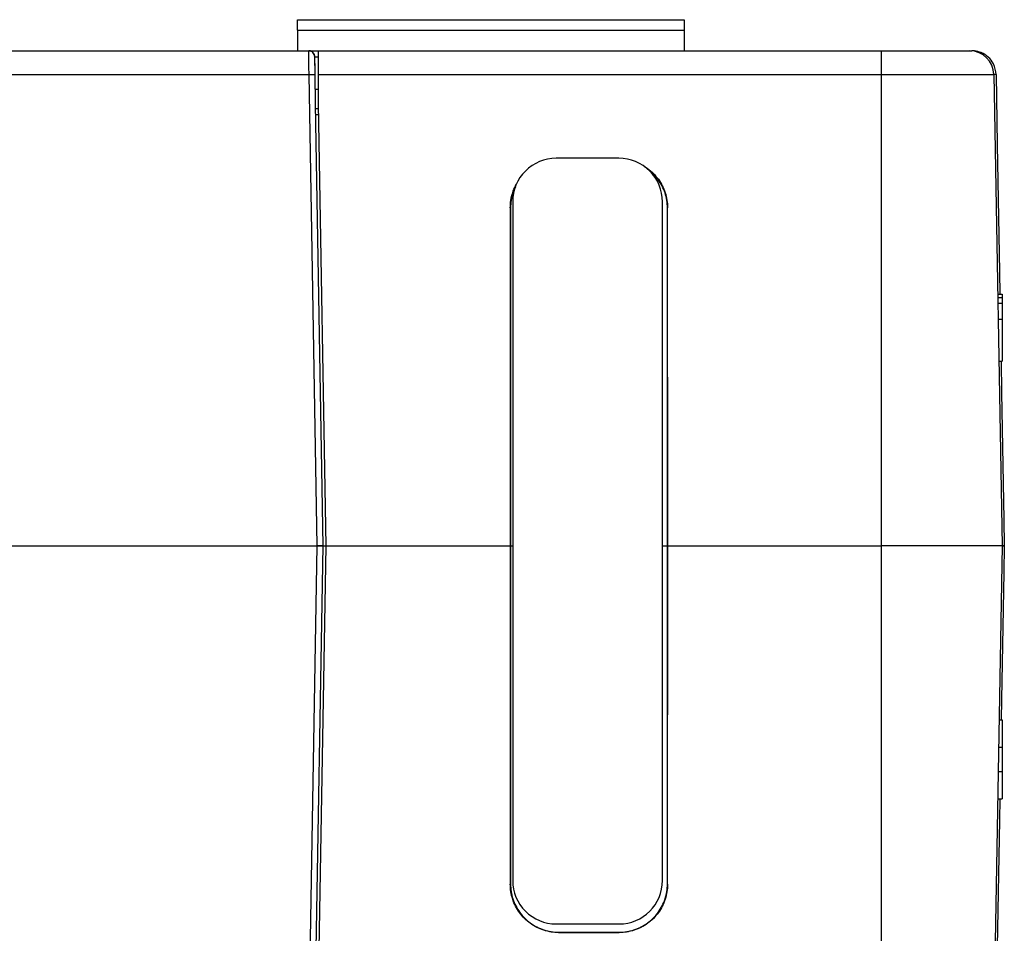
# Model space of a CAD drawing. Header units: inches. Extents: x -115 to 727, y 98 to 694.
# Tile 6 of 37: x 260 to 318, y 308 to 361. Entities that reach past the tile are written whole.
import ezdxf

# ---------------------------------------------------------------- set-up
doc = ezdxf.new("R2010")
doc.units = ezdxf.units.IN
doc.header["$MEASUREMENT"] = 0
doc.layers.add('Capa 1', color=7, linetype='Continuous')

# ---------------------------------------------------------------- blocks, each defined once
blk = doc.blocks.new('block 1354')
at = {"layer": 'Capa 1', "color": 250, "lineweight": 25}
blk.add_lwpolyline([(298.726, 361.184), (298.726, 360.57)], dxfattribs=at)
blk = doc.blocks.new('block 1355')
at = {"layer": 'Capa 1', "color": 250, "lineweight": 25}
blk.add_lwpolyline([(276.049, 360.57), (276.049, 361.185)], dxfattribs=at)
blk = doc.blocks.new('block 1357')
at = {"layer": 'Capa 1', "color": 250, "lineweight": 25}
blk.add_lwpolyline([(276.049, 360.57), (276.049, 359.357)], dxfattribs=at)
blk = doc.blocks.new('block 1358')
at = {"layer": 'Capa 1', "color": 250, "lineweight": 25}
blk.add_lwpolyline([(298.726, 360.57), (298.726, 359.357)], dxfattribs=at)
blk = doc.blocks.new('block 1372')
at = {"layer": 'Capa 1', "color": 250, "lineweight": 25}
blk.add_lwpolyline([(276.049, 360.57), (298.726, 360.57)], dxfattribs=at)
blk = doc.blocks.new('block 1373')
at = {"layer": 'Capa 1', "color": 250, "lineweight": 25}
blk.add_lwpolyline([(276.049, 361.184), (298.726, 361.184)], dxfattribs=at)
blk = doc.blocks.new('block 1374')
at = {"layer": 'Capa 1', "color": 250, "lineweight": 25}
blk.add_lwpolyline([(291.219, 308.121), (294.904, 308.121)], dxfattribs=at)
blk = doc.blocks.new('block 1375')
at = {"layer": 'Capa 1', "color": 250, "lineweight": 25}
blk.add_open_spline([(294.904, 308.121), (296.313, 308.121), (297.455, 309.263), (297.455, 310.672)], degree=3, dxfattribs=at)
blk = doc.blocks.new('block 1376')
at = {"layer": 'Capa 1', "color": 250, "lineweight": 25}
blk.add_lwpolyline([(297.455, 310.672), (297.455, 350.499)], dxfattribs=at)
blk = doc.blocks.new('block 1377')
at = {"layer": 'Capa 1', "color": 250, "lineweight": 25}
blk.add_open_spline([(296.708, 352.303), (296.229, 352.782), (295.58, 353.05), (294.904, 353.05)], degree=3, dxfattribs=at)
blk = doc.blocks.new('block 1378')
at = {"layer": 'Capa 1', "color": 250, "lineweight": 25}
blk.add_open_spline([(297.455, 350.499), (297.455, 351.176), (297.186, 351.825), (296.708, 352.303)], degree=3, dxfattribs=at)
blk = doc.blocks.new('block 1379')
at = {"layer": 'Capa 1', "color": 250, "lineweight": 25}
blk.add_lwpolyline([(294.904, 353.05), (291.219, 353.05)], dxfattribs=at)
blk = doc.blocks.new('block 1380')
at = {"layer": 'Capa 1', "color": 250, "lineweight": 25}
blk.add_open_spline([(289.415, 352.303), (288.936, 351.824), (288.668, 351.175), (288.668, 350.499)], degree=3, dxfattribs=at)
blk = doc.blocks.new('block 1381')
at = {"layer": 'Capa 1', "color": 250, "lineweight": 25}
blk.add_open_spline([(291.219, 353.05), (290.542, 353.05), (289.893, 352.781), (289.415, 352.303)], degree=3, dxfattribs=at)
blk = doc.blocks.new('block 1382')
at = {"layer": 'Capa 1', "color": 250, "lineweight": 25}
blk.add_lwpolyline([(288.668, 350.499), (288.668, 310.672)], dxfattribs=at)
blk = doc.blocks.new('block 1383')
at = {"layer": 'Capa 1', "color": 250, "lineweight": 25}
blk.add_open_spline([(289.415, 308.868), (289.894, 308.391), (290.543, 308.121), (291.219, 308.121)], degree=3, dxfattribs=at)
blk = doc.blocks.new('block 1384')
at = {"layer": 'Capa 1', "color": 250, "lineweight": 25}
blk.add_open_spline([(288.668, 310.672), (288.668, 309.995), (288.937, 309.347), (289.415, 308.868)], degree=3, dxfattribs=at)
blk = doc.blocks.new('block 1388')
at = {"layer": 'Capa 1', "color": 250, "lineweight": 25}
blk.add_open_spline([(316.895, 357.965), (316.881, 358.737), (316.25, 359.357), (315.479, 359.357)], degree=3, dxfattribs=at)
blk = doc.blocks.new('block 1389')
at = {"layer": 'Capa 1', "color": 250, "lineweight": 25}
blk.add_lwpolyline([(317.379, 330.302), (316.895, 302.639)], dxfattribs=at)
blk = doc.blocks.new('block 1391')
at = {"layer": 'Capa 1', "color": 250, "lineweight": 25}
blk.add_lwpolyline([(277.268, 304.365), (277.72, 330.299)], dxfattribs=at)
blk = doc.blocks.new('block 1392')
at = {"layer": 'Capa 1', "color": 250, "lineweight": 25}
blk.add_lwpolyline([(277.721, 330.299), (277.721, 330.299)], dxfattribs=at)
blk = doc.blocks.new('block 1394')
at = {"layer": 'Capa 1', "color": 250, "lineweight": 25}
blk.add_lwpolyline([(316.895, 357.965), (317.379, 330.302)], dxfattribs=at)
blk = doc.blocks.new('block 1395')
at = {"layer": 'Capa 1', "color": 250, "lineweight": 25}
blk.add_lwpolyline([(277.268, 356.239), (277.268, 357.965)], dxfattribs=at)
blk = doc.blocks.new('block 1396')
at = {"layer": 'Capa 1', "color": 250, "lineweight": 25}
blk.add_lwpolyline([(277.721, 330.302), (277.721, 330.302)], dxfattribs=at)
blk = doc.blocks.new('block 1397')
at = {"layer": 'Capa 1', "color": 250, "lineweight": 25}
blk.add_lwpolyline([(277.721, 330.305), (277.268, 356.239)], dxfattribs=at)
blk = doc.blocks.new('block 1398')
at = {"layer": 'Capa 1', "color": 250, "lineweight": 25}
blk.add_lwpolyline([(310.291, 359.357), (315.479, 359.357)], dxfattribs=at)
blk = doc.blocks.new('block 1399')
at = {"layer": 'Capa 1', "color": 250, "lineweight": 25}
blk.add_lwpolyline([(277.268, 359.357), (310.291, 359.357)], dxfattribs=at)
blk = doc.blocks.new('block 1400')
at = {"layer": 'Capa 1', "color": 250, "lineweight": 25}
blk.add_lwpolyline([(277.268, 357.965), (277.268, 359.357)], dxfattribs=at)
blk = doc.blocks.new('block 1402')
at = {"layer": 'Capa 1', "color": 250, "lineweight": 25}
blk.add_lwpolyline([(317.123, 344.877), (317.379, 344.877)], dxfattribs=at)
blk = doc.blocks.new('block 1403')
at = {"layer": 'Capa 1', "color": 250, "lineweight": 25}
blk.add_lwpolyline([(317.121, 345.074), (317.379, 345.074)], dxfattribs=at)
blk = doc.blocks.new('block 1404')
at = {"layer": 'Capa 1', "color": 250, "lineweight": 25}
blk.add_lwpolyline([(317.189, 341.145), (317.377, 341.145)], dxfattribs=at)
blk = doc.blocks.new('block 1405')
at = {"layer": 'Capa 1', "color": 250, "lineweight": 25}
blk.add_lwpolyline([(317.119, 315.463), (317.379, 315.463)], dxfattribs=at)
blk = doc.blocks.new('block 1406')
at = {"layer": 'Capa 1', "color": 250, "lineweight": 25}
blk.add_lwpolyline([(317.199, 320.092), (317.379, 320.092)], dxfattribs=at)
blk = doc.blocks.new('block 1407')
at = {"layer": 'Capa 1', "color": 250, "lineweight": 25}
blk.add_lwpolyline([(317.379, 345.074), (317.379, 344.887)], dxfattribs=at)
blk = doc.blocks.new('block 1408')
at = {"layer": 'Capa 1', "color": 250, "lineweight": 25}
blk.add_lwpolyline([(317.379, 344.886), (317.379, 344.877)], dxfattribs=at)
blk = doc.blocks.new('block 1409')
at = {"layer": 'Capa 1', "color": 250, "lineweight": 25}
blk.add_lwpolyline([(317.379, 344.877), (317.379, 344.546)], dxfattribs=at)
blk = doc.blocks.new('block 1410')
at = {"layer": 'Capa 1', "color": 250, "lineweight": 25}
blk.add_lwpolyline([(317.379, 344.547), (317.379, 343.604)], dxfattribs=at)
blk = doc.blocks.new('block 1411')
at = {"layer": 'Capa 1', "color": 250, "lineweight": 25}
blk.add_lwpolyline([(317.379, 343.604), (317.379, 341.146)], dxfattribs=at)
blk = doc.blocks.new('block 1412')
at = {"layer": 'Capa 1', "color": 250, "lineweight": 25}
blk.add_lwpolyline([(317.379, 320.092), (317.379, 318.493)], dxfattribs=at)
blk = doc.blocks.new('block 1413')
at = {"layer": 'Capa 1', "color": 250, "lineweight": 25}
blk.add_lwpolyline([(317.379, 318.493), (317.379, 317.061)], dxfattribs=at)
blk = doc.blocks.new('block 1414')
at = {"layer": 'Capa 1', "color": 250, "lineweight": 25}
blk.add_lwpolyline([(317.379, 317.061), (317.379, 315.463)], dxfattribs=at)
blk = doc.blocks.new('block 1415')
at = {"layer": 'Capa 1', "color": 250, "lineweight": 25}
blk.add_lwpolyline([(277.268, 357.09), (277.092, 357.09)], dxfattribs=at)
blk = doc.blocks.new('block 1416')
at = {"layer": 'Capa 1', "color": 250, "lineweight": 25}
blk.add_lwpolyline([(297.742, 310.465), (297.748, 330.302)], dxfattribs=at)
blk = doc.blocks.new('block 1417')
at = {"layer": 'Capa 1', "color": 250, "lineweight": 25}
blk.add_lwpolyline([(297.754, 310.453), (297.742, 310.465)], dxfattribs=at)
blk = doc.blocks.new('block 1418')
at = {"layer": 'Capa 1', "color": 250, "lineweight": 25}
blk.add_lwpolyline([(297.754, 350.151), (297.742, 350.14)], dxfattribs=at)
blk = doc.blocks.new('block 1419')
at = {"layer": 'Capa 1', "color": 250, "lineweight": 25}
blk.add_lwpolyline([(288.523, 330.302), (288.529, 310.453)], dxfattribs=at)
blk = doc.blocks.new('block 1420')
at = {"layer": 'Capa 1', "color": 250, "lineweight": 25}
blk.add_lwpolyline([(291.364, 307.619), (294.919, 307.619)], dxfattribs=at)
blk = doc.blocks.new('block 1421')
at = {"layer": 'Capa 1', "color": 250, "lineweight": 25}
blk.add_lwpolyline([(291.364, 307.619), (291.376, 307.632)], dxfattribs=at)
blk = doc.blocks.new('block 1422')
at = {"layer": 'Capa 1', "color": 250, "lineweight": 25}
blk.add_lwpolyline([(294.919, 307.619), (294.906, 307.632)], dxfattribs=at)
blk = doc.blocks.new('block 1423')
at = {"layer": 'Capa 1', "color": 250, "lineweight": 25}
blk.add_lwpolyline([(288.529, 310.453), (288.542, 310.465)], dxfattribs=at)
blk = doc.blocks.new('block 1424')
at = {"layer": 'Capa 1', "color": 250, "lineweight": 25}
blk.add_lwpolyline([(288.529, 350.151), (288.542, 350.14)], dxfattribs=at)
blk = doc.blocks.new('block 1425')
at = {"layer": 'Capa 1', "color": 250, "lineweight": 25}
blk.add_lwpolyline([(288.826, 351.374), (288.802, 351.325), (288.757, 351.224), (288.717, 351.119), (288.68, 351.015), (288.648, 350.908), (288.62, 350.8), (288.596, 350.691), (288.576, 350.582), (288.561, 350.473), (288.55, 350.361), (288.544, 350.25), (288.541, 350.14)], dxfattribs=at)
blk = doc.blocks.new('block 1426')
at = {"layer": 'Capa 1', "color": 250, "lineweight": 25}
blk.add_lwpolyline([(297.754, 310.453), (297.76, 330.302)], dxfattribs=at)
blk = doc.blocks.new('block 1427')
at = {"layer": 'Capa 1', "color": 250, "lineweight": 25}
blk.add_lwpolyline([(310.291, 330.302), (310.291, 302.639)], dxfattribs=at)
blk = doc.blocks.new('block 1429')
at = {"layer": 'Capa 1', "color": 250, "lineweight": 25}
blk.add_lwpolyline([(288.529, 350.151), (288.531, 350.262), (288.538, 350.374), (288.549, 350.484), (288.564, 350.594), (288.584, 350.704), (288.607, 350.813), (288.635, 350.92), (288.668, 351.027), (288.704, 351.132), (288.745, 351.235), (288.79, 351.338), (288.838, 351.438), (288.889, 351.533)], dxfattribs=at)
blk = doc.blocks.new('block 1430')
at = {"layer": 'Capa 1', "color": 250, "lineweight": 25}
blk.add_lwpolyline([(296.364, 352.588), (296.4, 352.567), (296.494, 352.507), (296.585, 352.443), (296.674, 352.376), (296.76, 352.307), (296.843, 352.232), (296.924, 352.154), (297.001, 352.074), (297.074, 351.991), (297.145, 351.905), (297.213, 351.817), (297.276, 351.726), (297.336, 351.631), (297.392, 351.536), (297.445, 351.438), (297.493, 351.338), (297.538, 351.235), (297.579, 351.132), (297.615, 351.027), (297.648, 350.92), (297.676, 350.813), (297.699, 350.704), (297.719, 350.594), (297.735, 350.484), (297.745, 350.374), (297.752, 350.263), (297.754, 350.151)], dxfattribs=at)
blk = doc.blocks.new('block 1431')
at = {"layer": 'Capa 1', "color": 250, "lineweight": 25}
blk.add_lwpolyline([(297.754, 310.453), (297.752, 310.342), (297.746, 310.231), (297.734, 310.12), (297.719, 310.01), (297.699, 309.9), (297.675, 309.791), (297.648, 309.684), (297.615, 309.578), (297.58, 309.472), (297.539, 309.369), (297.493, 309.266), (297.445, 309.166), (297.392, 309.069), (297.336, 308.973), (297.276, 308.879), (297.212, 308.787), (297.146, 308.699), (297.074, 308.613), (297.001, 308.53), (296.923, 308.45), (296.843, 308.372), (296.76, 308.298), (296.674, 308.228), (296.585, 308.161), (296.494, 308.097), (296.4, 308.037), (296.304, 307.981), (296.207, 307.929), (296.106, 307.88), (296.004, 307.835), (295.9, 307.795), (295.795, 307.758), (295.689, 307.726), (295.582, 307.698), (295.472, 307.674), (295.362, 307.655), (295.252, 307.639), (295.141, 307.628), (295.03, 307.622), (294.919, 307.62)], dxfattribs=at)
blk = doc.blocks.new('block 1432')
at = {"layer": 'Capa 1', "color": 250, "lineweight": 25}
blk.add_lwpolyline([(288.542, 350.139), (288.536, 330.302)], dxfattribs=at)
blk = doc.blocks.new('block 1434')
at = {"layer": 'Capa 1', "color": 250, "lineweight": 25}
blk.add_open_spline([(310.291, 359.357), (310.291, 359.356), (310.291, 359.352), (310.291, 359.352), (310.291, 359.352), (310.291, 359.345), (310.291, 359.345), (310.291, 359.345), (310.291, 359.334), (310.291, 359.334), (310.291, 359.334), (310.291, 359.32), (310.291, 359.32), (310.291, 359.32), (310.291, 359.305), (310.291, 359.305), (310.291, 359.305), (310.291, 359.285), (310.291, 359.285), (310.291, 359.285), (310.291, 359.264), (310.291, 359.264), (310.291, 359.264), (310.291, 359.239), (310.291, 359.239), (310.291, 359.239), (310.291, 359.211), (310.291, 359.211), (310.291, 359.211), (310.291, 359.183), (310.291, 359.183), (310.291, 359.183), (310.291, 359.149), (310.291, 359.149), (310.291, 359.149), (310.291, 359.114), (310.291, 359.114), (310.291, 359.114), (310.291, 359.077), (310.291, 359.077), (310.291, 359.077), (310.291, 359.037), (310.291, 359.037), (310.291, 359.037), (310.291, 358.995), (310.291, 358.995), (310.291, 358.995), (310.291, 358.951), (310.291, 358.951), (310.291, 358.951), (310.291, 358.904), (310.291, 358.904), (310.291, 358.904), (310.291, 358.856), (310.291, 358.856), (310.291, 358.856), (310.291, 358.806), (310.291, 358.806), (310.291, 358.806), (310.291, 358.753), (310.291, 358.753), (310.291, 358.753), (310.291, 358.699), (310.291, 358.699), (310.291, 358.699), (310.291, 358.645), (310.291, 358.645), (310.291, 358.645), (310.291, 358.587), (310.291, 358.587), (310.291, 358.587), (310.291, 358.529), (310.291, 358.529), (310.291, 358.529), (310.291, 358.47), (310.291, 358.47), (310.291, 358.47), (310.291, 358.409), (310.291, 358.409), (310.291, 358.409), (310.291, 358.348), (310.291, 358.348), (310.291, 358.348), (310.291, 358.285), (310.291, 358.285), (310.291, 358.285), (310.291, 358.223), (310.291, 358.223), (310.291, 358.223), (310.291, 358.158), (310.291, 358.158), (310.291, 358.158), (310.291, 358.095), (310.291, 358.095), (310.291, 358.095), (310.291, 358.029), (310.291, 358.029), (310.291, 358.029), (310.291, 357.964), (310.291, 357.964)], degree=3, knots=[0, 0, 0, 0, 1, 1, 1, 2, 2, 2, 3, 3, 3, 4, 4, 4, 5, 5, 5, 6, 6, 6, 7, 7, 7, 8, 8, 8, 9, 9, 9, 10, 10, 10, 11, 11, 11, 12, 12, 12, 13, 13, 13, 14, 14, 14, 15, 15, 15, 16, 16, 16, 17, 17, 17, 18, 18, 18, 19, 19, 19, 20, 20, 20, 21, 21, 21, 22, 22, 22, 23, 23, 23, 24, 24, 24, 25, 25, 25, 26, 26, 26, 27, 27, 27, 28, 28, 28, 29, 29, 29, 30, 30, 30, 31, 31, 31, 32, 32, 32, 33, 33, 33, 33], dxfattribs=at)
blk = doc.blocks.new('block 1435')
at = {"layer": 'Capa 1', "color": 250, "lineweight": 25}
blk.add_lwpolyline([(291.364, 307.619), (291.253, 307.621), (291.141, 307.629), (291.031, 307.64), (290.921, 307.654), (290.811, 307.675), (290.702, 307.697), (290.594, 307.726), (290.488, 307.759), (290.383, 307.795), (290.279, 307.836), (290.177, 307.88), (290.077, 307.929), (289.979, 307.98), (289.883, 308.036), (289.789, 308.098), (289.698, 308.16), (289.609, 308.228), (289.523, 308.299), (289.44, 308.372), (289.36, 308.449), (289.282, 308.529), (289.208, 308.612), (289.138, 308.698), (289.071, 308.787), (289.007, 308.879), (288.947, 308.973), (288.891, 309.068), (288.838, 309.167), (288.79, 309.267), (288.745, 309.368), (288.704, 309.473), (288.668, 309.577), (288.635, 309.684), (288.607, 309.792), (288.584, 309.9), (288.564, 310.01), (288.549, 310.119), (288.538, 310.23), (288.531, 310.342), (288.529, 310.452)], dxfattribs=at)
blk = doc.blocks.new('block 1436')
at = {"layer": 'Capa 1', "color": 250, "lineweight": 25}
blk.add_lwpolyline([(310.291, 357.965), (310.498, 357.965), (310.707, 357.965), (310.912, 357.965), (311.119, 357.965), (311.324, 357.965), (311.529, 357.965), (311.73, 357.965), (311.934, 357.965), (312.135, 357.965), (312.332, 357.965), (312.529, 357.965), (312.723, 357.965), (312.914, 357.965), (313.104, 357.965), (313.289, 357.965), (313.473, 357.965), (313.652, 357.965), (313.83, 357.965), (314.004, 357.965), (314.174, 357.965), (314.34, 357.965), (314.5, 357.965), (314.658, 357.965), (314.812, 357.965), (314.961, 357.965), (315.104, 357.965), (315.244, 357.965), (315.379, 357.965), (315.51, 357.965), (315.635, 357.965), (315.754, 357.965), (315.867, 357.965), (315.975, 357.965), (316.078, 357.965), (316.176, 357.965), (316.268, 357.965), (316.352, 357.965), (316.432, 357.965), (316.504, 357.965), (316.572, 357.965), (316.633, 357.965), (316.688, 357.965), (316.736, 357.965), (316.777, 357.965), (316.812, 357.965), (316.844, 357.965), (316.865, 357.965), (316.883, 357.965), (316.893, 357.965)], dxfattribs=at)
blk = doc.blocks.new('block 1437')
at = {"layer": 'Capa 1', "color": 250, "lineweight": 25}
blk.add_lwpolyline([(288.536, 330.302), (288.667, 330.302)], dxfattribs=at)
blk = doc.blocks.new('block 1438')
at = {"layer": 'Capa 1', "color": 250, "lineweight": 25}
blk.add_lwpolyline([(297.455, 330.302), (297.748, 330.302)], dxfattribs=at)
blk = doc.blocks.new('block 1439')
at = {"layer": 'Capa 1', "color": 250, "lineweight": 25}
blk.add_lwpolyline([(297.748, 330.302), (297.742, 350.139)], dxfattribs=at)
blk = doc.blocks.new('block 1440')
at = {"layer": 'Capa 1', "color": 250, "lineweight": 25}
blk.add_lwpolyline([(297.742, 350.139), (297.74, 350.25), (297.733, 350.361), (297.722, 350.472), (297.707, 350.582), (297.687, 350.692), (297.663, 350.801), (297.635, 350.908), (297.603, 351.014), (297.566, 351.119), (297.526, 351.223), (297.481, 351.325), (297.432, 351.425), (297.38, 351.523), (297.324, 351.619), (297.264, 351.713), (297.2, 351.805), (297.133, 351.893), (297.062, 351.979), (296.989, 352.062), (296.911, 352.142), (296.831, 352.22), (296.748, 352.293), (296.662, 352.364), (296.573, 352.431), (296.544, 352.452)], dxfattribs=at)
blk = doc.blocks.new('block 1442')
at = {"layer": 'Capa 1', "color": 250, "lineweight": 25}
blk.add_lwpolyline([(297.76, 330.302), (297.754, 350.151)], dxfattribs=at)
blk = doc.blocks.new('block 1443')
at = {"layer": 'Capa 1', "color": 250, "lineweight": 25}
blk.add_lwpolyline([(297.76, 330.302), (310.291, 330.302)], dxfattribs=at)
blk = doc.blocks.new('block 1444')
at = {"layer": 'Capa 1', "color": 250, "lineweight": 25}
blk.add_lwpolyline([(310.291, 357.965), (310.291, 330.302)], dxfattribs=at)
blk = doc.blocks.new('block 1445')
at = {"layer": 'Capa 1', "color": 250, "lineweight": 25}
blk.add_lwpolyline([(277.268, 357.965), (310.291, 357.965)], dxfattribs=at)
blk = doc.blocks.new('block 1446')
at = {"layer": 'Capa 1', "color": 250, "lineweight": 25}
blk.add_open_spline([(317.379, 330.302), (317.375, 330.302), (317.363, 330.302), (317.363, 330.302), (317.363, 330.302), (317.346, 330.302), (317.346, 330.302), (317.346, 330.302), (317.322, 330.302), (317.322, 330.302), (317.322, 330.302), (317.291, 330.302), (317.291, 330.302), (317.291, 330.302), (317.252, 330.302), (317.252, 330.302), (317.252, 330.302), (317.207, 330.302), (317.207, 330.302), (317.207, 330.302), (317.156, 330.302), (317.156, 330.302), (317.156, 330.302), (317.096, 330.302), (317.096, 330.302), (317.096, 330.302), (317.031, 330.302), (317.031, 330.302), (317.031, 330.302), (316.959, 330.302), (316.959, 330.302), (316.959, 330.302), (316.881, 330.302), (316.881, 330.302), (316.881, 330.302), (316.795, 330.302), (316.795, 330.302), (316.795, 330.302), (316.703, 330.302), (316.703, 330.302), (316.703, 330.302), (316.605, 330.302), (316.605, 330.302), (316.605, 330.302), (316.502, 330.302), (316.502, 330.302), (316.502, 330.302), (316.391, 330.302), (316.391, 330.302), (316.391, 330.302), (316.273, 330.302), (316.273, 330.302), (316.273, 330.302), (316.152, 330.302), (316.152, 330.302), (316.152, 330.302), (316.023, 330.302), (316.023, 330.302), (316.023, 330.302), (315.891, 330.302), (315.891, 330.302), (315.891, 330.302), (315.752, 330.302), (315.752, 330.302), (315.752, 330.302), (315.607, 330.302), (315.607, 330.302), (315.607, 330.302), (315.457, 330.302), (315.457, 330.302), (315.457, 330.302), (315.303, 330.302), (315.303, 330.302), (315.303, 330.302), (315.143, 330.302), (315.143, 330.302), (315.143, 330.302), (314.979, 330.302), (314.979, 330.302), (314.979, 330.302), (314.809, 330.302), (314.809, 330.302), (314.809, 330.302), (314.635, 330.302), (314.635, 330.302), (314.635, 330.302), (314.457, 330.302), (314.457, 330.302), (314.457, 330.302), (314.273, 330.302), (314.273, 330.302), (314.273, 330.302), (314.088, 330.302), (314.088, 330.302), (314.088, 330.302), (313.898, 330.302), (313.898, 330.302), (313.898, 330.302), (313.705, 330.302), (313.705, 330.302), (313.705, 330.302), (313.508, 330.302), (313.508, 330.302), (313.508, 330.302), (313.309, 330.302), (313.309, 330.302), (313.309, 330.302), (313.105, 330.302), (313.105, 330.302), (313.105, 330.302), (312.898, 330.302), (312.898, 330.302), (312.898, 330.302), (312.691, 330.302), (312.691, 330.302), (312.691, 330.302), (312.48, 330.302), (312.48, 330.302), (312.48, 330.302), (312.268, 330.302), (312.268, 330.302), (312.268, 330.302), (312.055, 330.302), (312.055, 330.302), (312.055, 330.302), (311.838, 330.302), (311.838, 330.302), (311.838, 330.302), (311.619, 330.302), (311.619, 330.302), (311.619, 330.302), (311.398, 330.302), (311.398, 330.302), (311.398, 330.302), (311.18, 330.302), (311.18, 330.302), (311.18, 330.302), (310.959, 330.302), (310.959, 330.302), (310.959, 330.302), (310.736, 330.302), (310.736, 330.302), (310.736, 330.302), (310.514, 330.302), (310.514, 330.302), (310.514, 330.302), (310.291, 330.302), (310.291, 330.302)], degree=3, knots=[0, 0, 0, 0, 1, 1, 1, 2, 2, 2, 3, 3, 3, 4, 4, 4, 5, 5, 5, 6, 6, 6, 7, 7, 7, 8, 8, 8, 9, 9, 9, 10, 10, 10, 11, 11, 11, 12, 12, 12, 13, 13, 13, 14, 14, 14, 15, 15, 15, 16, 16, 16, 17, 17, 17, 18, 18, 18, 19, 19, 19, 20, 20, 20, 21, 21, 21, 22, 22, 22, 23, 23, 23, 24, 24, 24, 25, 25, 25, 26, 26, 26, 27, 27, 27, 28, 28, 28, 29, 29, 29, 30, 30, 30, 31, 31, 31, 32, 32, 32, 33, 33, 33, 34, 34, 34, 35, 35, 35, 36, 36, 36, 37, 37, 37, 38, 38, 38, 39, 39, 39, 40, 40, 40, 41, 41, 41, 42, 42, 42, 43, 43, 43, 44, 44, 44, 45, 45, 45, 46, 46, 46, 47, 47, 47, 48, 48, 48, 49, 49, 49, 49], dxfattribs=at)
blk = doc.blocks.new('block 1447')
at = {"layer": 'Capa 1', "color": 250, "lineweight": 25}
blk.add_lwpolyline([(277.721, 330.302), (288.522, 330.302)], dxfattribs=at)
blk = doc.blocks.new('block 1448')
at = {"layer": 'Capa 1', "color": 250, "lineweight": 25}
blk.add_lwpolyline([(288.529, 350.151), (288.523, 330.302)], dxfattribs=at)
blk = doc.blocks.new('block 1449')
at = {"layer": 'Capa 1', "color": 250, "lineweight": 25}
blk.add_lwpolyline([(317.146, 343.604), (317.379, 343.604)], dxfattribs=at)
blk = doc.blocks.new('block 1450')
at = {"layer": 'Capa 1', "color": 250, "lineweight": 25}
blk.add_lwpolyline([(317.129, 344.547), (317.379, 344.547)], dxfattribs=at)
blk = doc.blocks.new('block 1451')
at = {"layer": 'Capa 1', "color": 250, "lineweight": 25}
blk.add_lwpolyline([(317.146, 317.061), (317.377, 317.061)], dxfattribs=at)
blk = doc.blocks.new('block 1452')
at = {"layer": 'Capa 1', "color": 250, "lineweight": 25}
blk.add_lwpolyline([(317.172, 318.493), (317.379, 318.493)], dxfattribs=at)
blk = doc.blocks.new('block 1453')
at = {"layer": 'Capa 1', "color": 250, "lineweight": 25}
blk.add_lwpolyline([(294.907, 307.632), (295.019, 307.634), (295.13, 307.641), (295.24, 307.651), (295.351, 307.667), (295.459, 307.687), (295.569, 307.711), (295.677, 307.737), (295.783, 307.771), (295.888, 307.807), (295.992, 307.848), (296.094, 307.892), (296.194, 307.94), (296.292, 307.993), (296.388, 308.05), (296.481, 308.109), (296.574, 308.174), (296.662, 308.239), (296.748, 308.311), (296.831, 308.385), (296.912, 308.462), (296.989, 308.542), (297.062, 308.626), (297.134, 308.712), (297.2, 308.8), (297.264, 308.891), (297.324, 308.984), (297.381, 309.081), (297.433, 309.179), (297.481, 309.278), (297.526, 309.382), (297.567, 309.484), (297.603, 309.59), (297.636, 309.695), (297.664, 309.804), (297.688, 309.913), (297.707, 310.021), (297.722, 310.132), (297.734, 310.243), (297.74, 310.354), (297.742, 310.465)], dxfattribs=at)
blk = doc.blocks.new('block 1454')
at = {"layer": 'Capa 1', "color": 250, "lineweight": 25}
blk.add_lwpolyline([(291.376, 307.632), (294.906, 307.632)], dxfattribs=at)
blk = doc.blocks.new('block 1455')
at = {"layer": 'Capa 1', "color": 250, "lineweight": 25}
blk.add_lwpolyline([(288.542, 310.465), (288.543, 310.354), (288.55, 310.243), (288.562, 310.132), (288.577, 310.022), (288.597, 309.912), (288.621, 309.804), (288.647, 309.696), (288.681, 309.59), (288.716, 309.485), (288.757, 309.381), (288.802, 309.279), (288.851, 309.179), (288.903, 309.081), (288.959, 308.985), (289.02, 308.892), (289.083, 308.799), (289.15, 308.711), (289.222, 308.625), (289.294, 308.542), (289.373, 308.462), (289.453, 308.384), (289.536, 308.312), (289.622, 308.24), (289.71, 308.173), (289.801, 308.109), (289.896, 308.049), (289.992, 307.993), (290.089, 307.941), (290.189, 307.893), (290.292, 307.848), (290.396, 307.808), (290.5, 307.771), (290.606, 307.738), (290.714, 307.71), (290.823, 307.687), (290.934, 307.667), (291.043, 307.652), (291.154, 307.641), (291.266, 307.634), (291.376, 307.632)], dxfattribs=at)
blk = doc.blocks.new('block 1456')
at = {"layer": 'Capa 1', "color": 250, "lineweight": 25}
blk.add_lwpolyline([(288.536, 330.302), (288.542, 310.465)], dxfattribs=at)
blk = doc.blocks.new('block 1457')
at = {"layer": 'Capa 1', "color": 250, "lineweight": 25}
blk.add_lwpolyline([(317.506, 330.302), (317.379, 330.302)], dxfattribs=at)
blk = doc.blocks.new('block 1458')
at = {"layer": 'Capa 1', "color": 250, "lineweight": 25}
blk.add_lwpolyline([(201.994, 330.302), (277.206, 330.302)], dxfattribs=at)
blk = doc.blocks.new('block 1459')
at = {"layer": 'Capa 1', "color": 250, "lineweight": 25}
blk.add_lwpolyline([(277.56, 330.302), (277.456, 330.302)], dxfattribs=at)
blk = doc.blocks.new('block 1460')
at = {"layer": 'Capa 1', "color": 250, "lineweight": 25}
blk.add_lwpolyline([(277.456, 330.302), (277.206, 330.302)], dxfattribs=at)
blk = doc.blocks.new('block 1461')
at = {"layer": 'Capa 1', "color": 250, "lineweight": 25}
blk.add_lwpolyline([(277.56, 330.302), (277.72, 330.302)], dxfattribs=at)
blk = doc.blocks.new('block 1471')
at = {"layer": 'Capa 1', "color": 250, "lineweight": 25}
blk.add_lwpolyline([(315.479, 359.357), (315.605, 359.357)], dxfattribs=at)
blk = doc.blocks.new('block 1472')
at = {"layer": 'Capa 1', "color": 250, "lineweight": 25}
blk.add_lwpolyline([(276.704, 359.357), (277.267, 359.357)], dxfattribs=at)
blk = doc.blocks.new('block 1473')
at = {"layer": 'Capa 1', "color": 250, "lineweight": 25}
blk.add_lwpolyline([(201.994, 359.357), (276.704, 359.357)], dxfattribs=at)
blk = doc.blocks.new('block 1485')
at = {"layer": 'Capa 1', "color": 250, "lineweight": 25}
blk.add_lwpolyline([(276.807, 359.357), (276.704, 359.357)], dxfattribs=at)
blk = doc.blocks.new('block 1486')
at = {"layer": 'Capa 1', "color": 250, "lineweight": 25}
blk.add_open_spline([(277.059, 359.009), (277.056, 359.202), (276.897, 359.357), (276.705, 359.357)], degree=3, dxfattribs=at)
blk = doc.blocks.new('block 1487')
at = {"layer": 'Capa 1', "color": 250, "lineweight": 25}
blk.add_open_spline([(276.795, 359.346), (276.766, 359.354), (276.735, 359.357), (276.704, 359.357)], degree=3, dxfattribs=at)
blk = doc.blocks.new('block 1488')
at = {"layer": 'Capa 1', "color": 250, "lineweight": 25}
blk.add_open_spline([(276.829, 359.334), (276.818, 359.338), (276.807, 359.343), (276.795, 359.346)], degree=3, dxfattribs=at)
blk = doc.blocks.new('block 1489')
at = {"layer": 'Capa 1', "color": 250, "lineweight": 25}
blk.add_open_spline([(276.88, 359.311), (276.863, 359.32), (276.847, 359.328), (276.829, 359.334)], degree=3, dxfattribs=at)
blk = doc.blocks.new('block 1490')
at = {"layer": 'Capa 1', "color": 250, "lineweight": 25}
blk.add_open_spline([(276.917, 359.286), (276.905, 359.295), (276.893, 359.304), (276.88, 359.311)], degree=3, dxfattribs=at)
blk = doc.blocks.new('block 1491')
at = {"layer": 'Capa 1', "color": 250, "lineweight": 25}
blk.add_open_spline([(276.953, 359.256), (276.941, 359.267), (276.93, 359.276), (276.917, 359.286)], degree=3, dxfattribs=at)
blk = doc.blocks.new('block 1492')
at = {"layer": 'Capa 1', "color": 250, "lineweight": 25}
blk.add_open_spline([(276.986, 359.218), (276.976, 359.231), (276.965, 359.243), (276.953, 359.256)], degree=3, dxfattribs=at)
blk = doc.blocks.new('block 1493')
at = {"layer": 'Capa 1', "color": 250, "lineweight": 25}
blk.add_open_spline([(277.009, 359.184), (277.002, 359.195), (276.994, 359.206), (276.986, 359.218)], degree=3, dxfattribs=at)
blk = doc.blocks.new('block 1494')
at = {"layer": 'Capa 1', "color": 250, "lineweight": 25}
blk.add_open_spline([(277.034, 359.132), (277.027, 359.15), (277.019, 359.167), (277.009, 359.184)], degree=3, dxfattribs=at)
blk = doc.blocks.new('block 1495')
at = {"layer": 'Capa 1', "color": 250, "lineweight": 25}
blk.add_open_spline([(277.045, 359.1), (277.042, 359.11), (277.039, 359.121), (277.034, 359.133)], degree=3, dxfattribs=at)
blk = doc.blocks.new('block 1496')
at = {"layer": 'Capa 1', "color": 250, "lineweight": 25}
blk.add_open_spline([(277.059, 359.009), (277.059, 359.04), (277.054, 359.07), (277.045, 359.099)], degree=3, dxfattribs=at)
blk = doc.blocks.new('block 1497')
at = {"layer": 'Capa 1', "color": 250, "lineweight": 25}
blk.add_open_spline([(315.756, 359.35), (315.705, 359.354), (315.654, 359.357), (315.605, 359.357)], degree=3, dxfattribs=at)
blk = doc.blocks.new('block 1498')
at = {"layer": 'Capa 1', "color": 250, "lineweight": 25}
blk.add_open_spline([(316.148, 359.249), (316.023, 359.301), (315.891, 359.335), (315.756, 359.35)], degree=3, dxfattribs=at)
blk = doc.blocks.new('block 1499')
at = {"layer": 'Capa 1', "color": 250, "lineweight": 25}
blk.add_open_spline([(316.863, 358.595), (316.709, 358.89), (316.457, 359.122), (316.148, 359.249)], degree=3, dxfattribs=at)
blk = doc.blocks.new('block 1500')
at = {"layer": 'Capa 1', "color": 250, "lineweight": 25}
blk.add_open_spline([(317.023, 357.965), (317.02, 358.184), (316.963, 358.399), (316.863, 358.595)], degree=3, dxfattribs=at)
blk = doc.blocks.new('block 1501')
at = {"layer": 'Capa 1', "color": 250, "lineweight": 25}
blk.add_lwpolyline([(317.023, 357.965), (317.096, 353.832)], dxfattribs=at)
blk = doc.blocks.new('block 1502')
at = {"layer": 'Capa 1', "color": 250, "lineweight": 25}
blk.add_lwpolyline([(317.096, 353.832), (317.225, 346.391)], dxfattribs=at)
blk = doc.blocks.new('block 1503')
at = {"layer": 'Capa 1', "color": 250, "lineweight": 25}
blk.add_lwpolyline([(317.225, 346.391), (317.246, 345.08)], dxfattribs=at)
blk = doc.blocks.new('block 1504')
at = {"layer": 'Capa 1', "color": 250, "lineweight": 25}
blk.add_lwpolyline([(317.316, 341.144), (317.348, 339.305)], dxfattribs=at)
blk = doc.blocks.new('block 1505')
at = {"layer": 'Capa 1', "color": 250, "lineweight": 25}
blk.add_lwpolyline([(317.348, 339.305), (317.479, 331.863)], dxfattribs=at)
blk = doc.blocks.new('block 1506')
at = {"layer": 'Capa 1', "color": 250, "lineweight": 25}
blk.add_lwpolyline([(317.479, 331.863), (317.506, 330.302)], dxfattribs=at)
blk = doc.blocks.new('block 1507')
at = {"layer": 'Capa 1', "color": 250, "lineweight": 25}
blk.add_lwpolyline([(277.077, 357.939), (277.072, 358.247)], dxfattribs=at)
blk = doc.blocks.new('block 1508')
at = {"layer": 'Capa 1', "color": 250, "lineweight": 25}
blk.add_lwpolyline([(277.072, 358.246), (277.059, 359.01)], dxfattribs=at)
blk = doc.blocks.new('block 1509')
at = {"layer": 'Capa 1', "color": 250, "lineweight": 25}
blk.add_lwpolyline([(277.077, 357.965), (277.059, 359.009)], dxfattribs=at)
blk = doc.blocks.new('block 1510')
at = {"layer": 'Capa 1', "color": 250, "lineweight": 25}
blk.add_lwpolyline([(277.56, 330.302), (277.106, 356.236)], dxfattribs=at)
blk = doc.blocks.new('block 1511')
at = {"layer": 'Capa 1', "color": 250, "lineweight": 25}
blk.add_lwpolyline([(277.107, 356.236), (277.077, 357.965)], dxfattribs=at)
blk = doc.blocks.new('block 1512')
at = {"layer": 'Capa 1', "color": 250, "lineweight": 25}
blk.add_lwpolyline([(277.273, 355.953), (277.112, 355.955)], dxfattribs=at)
blk = doc.blocks.new('block 1513')
at = {"layer": 'Capa 1', "color": 250, "lineweight": 25}
blk.add_lwpolyline([(277.279, 355.605), (277.118, 355.607)], dxfattribs=at)
blk = doc.blocks.new('block 1516')
at = {"layer": 'Capa 1', "color": 250, "lineweight": 25}
blk.add_lwpolyline([(276.723, 357.965), (276.814, 357.966), (276.899, 357.967), (276.973, 357.967), (277.03, 357.967), (277.064, 357.966), (277.077, 357.965)], dxfattribs=at)
blk = doc.blocks.new('block 1517')
at = {"layer": 'Capa 1', "color": 250, "lineweight": 25}
blk.add_lwpolyline([(315.605, 359.357), (315.605, 359.352)], dxfattribs=at)
blk = doc.blocks.new('block 1518')
at = {"layer": 'Capa 1', "color": 250, "lineweight": 25}
blk.add_lwpolyline([(317.023, 357.965), (317.01, 357.966), (316.975, 357.967), (316.918, 357.967), (316.895, 357.967)], dxfattribs=at)
blk = doc.blocks.new('block 1519')
at = {"layer": 'Capa 1', "color": 250, "lineweight": 25}
blk.add_lwpolyline([(277.059, 359.009), (277.068, 359.009), (277.097, 359.009), (277.14, 359.009), (277.194, 359.009), (277.26, 359.009), (277.268, 359.009)], dxfattribs=at)
blk = doc.blocks.new('block 1520')
at = {"layer": 'Capa 1', "color": 250, "lineweight": 25}
blk.add_lwpolyline([(201.994, 357.965), (276.723, 357.965)], dxfattribs=at)
blk = doc.blocks.new('block 1522')
at = {"layer": 'Capa 1', "color": 250, "lineweight": 25}
blk.add_lwpolyline([(277.206, 330.302), (276.723, 357.965)], dxfattribs=at)
blk = doc.blocks.new('block 1524')
at = {"layer": 'Capa 1', "color": 250, "lineweight": 25}
blk.add_lwpolyline([(276.723, 357.965), (276.721, 358.114), (276.719, 358.257), (276.716, 358.388), (276.715, 358.508), (276.713, 358.619), (276.712, 358.719), (276.711, 358.809), (276.71, 358.89), (276.709, 358.962), (276.708, 359.025), (276.708, 359.082), (276.707, 359.131), (276.707, 359.174), (276.706, 359.212), (276.706, 359.245), (276.706, 359.273), (276.705, 359.298), (276.705, 359.318), (276.705, 359.335), (276.705, 359.347), (276.704, 359.354)], dxfattribs=at)
blk = doc.blocks.new('block 1539')
at = {"layer": 'Capa 1', "color": 250, "lineweight": 25}
blk.add_lwpolyline([(277.206, 330.302), (277.299, 330.302)], dxfattribs=at)
blk = doc.blocks.new('block 1540')
at = {"layer": 'Capa 1', "color": 250, "lineweight": 25}
blk.add_lwpolyline([(277.3, 330.302), (277.383, 330.302)], dxfattribs=at)
blk = doc.blocks.new('block 1541')
at = {"layer": 'Capa 1', "color": 250, "lineweight": 25}
blk.add_lwpolyline([(277.382, 330.302), (277.455, 330.302)], dxfattribs=at)
blk = doc.blocks.new('block 1542')
at = {"layer": 'Capa 1', "color": 250, "lineweight": 25}
blk.add_lwpolyline([(277.456, 330.302), (277.512, 330.302)], dxfattribs=at)
blk = doc.blocks.new('block 1543')
at = {"layer": 'Capa 1', "color": 250, "lineweight": 25}
blk.add_lwpolyline([(277.512, 330.302), (277.546, 330.302)], dxfattribs=at)
blk = doc.blocks.new('block 1544')
at = {"layer": 'Capa 1', "color": 250, "lineweight": 25}
blk.add_lwpolyline([(277.546, 330.302), (277.559, 330.302)], dxfattribs=at)
blk = doc.blocks.new('block 1545')
at = {"layer": 'Capa 1', "color": 250, "lineweight": 25}
blk.add_lwpolyline([(201.994, 330.302), (277.206, 330.302)], dxfattribs=at)
blk = doc.blocks.new('block 1558')
at = {"layer": 'Capa 1', "color": 250, "lineweight": 25}
blk.add_lwpolyline([(317.402, 330.302), (317.459, 330.302)], dxfattribs=at)
blk = doc.blocks.new('block 1559')
at = {"layer": 'Capa 1', "color": 250, "lineweight": 25}
blk.add_lwpolyline([(317.459, 330.302), (317.492, 330.302)], dxfattribs=at)
blk = doc.blocks.new('block 1560')
at = {"layer": 'Capa 1', "color": 250, "lineweight": 25}
blk.add_lwpolyline([(317.492, 330.302), (317.506, 330.302)], dxfattribs=at)
blk = doc.blocks.new('block 1561')
at = {"layer": 'Capa 1', "color": 250, "lineweight": 25}
blk.add_lwpolyline([(277.56, 330.302), (277.72, 330.302)], dxfattribs=at)
blk = doc.blocks.new('block 1580')
at = {"layer": 'Capa 1', "color": 250, "lineweight": 25}
blk.add_lwpolyline([(317.506, 330.302), (317.479, 328.741)], dxfattribs=at)
blk = doc.blocks.new('block 1581')
at = {"layer": 'Capa 1', "color": 250, "lineweight": 25}
blk.add_lwpolyline([(317.479, 328.741), (317.348, 321.3)], dxfattribs=at)
blk = doc.blocks.new('block 1582')
at = {"layer": 'Capa 1', "color": 250, "lineweight": 25}
blk.add_lwpolyline([(317.348, 321.3), (317.326, 320.092)], dxfattribs=at)
blk = doc.blocks.new('block 1583')
at = {"layer": 'Capa 1', "color": 250, "lineweight": 25}
blk.add_lwpolyline([(317.246, 315.458), (317.225, 314.213)], dxfattribs=at)
blk = doc.blocks.new('block 1584')
at = {"layer": 'Capa 1', "color": 250, "lineweight": 25}
blk.add_lwpolyline([(317.225, 314.213), (317.096, 306.772)], dxfattribs=at)
blk = doc.blocks.new('block 1587')
at = {"layer": 'Capa 1', "color": 250, "lineweight": 25}
blk.add_lwpolyline([(277.107, 304.368), (277.56, 330.302)], dxfattribs=at)
blk = doc.blocks.new('block 1593')
at = {"layer": 'Capa 1', "color": 250, "lineweight": 25}
blk.add_lwpolyline([(276.723, 302.64), (277.206, 330.303)], dxfattribs=at)
blk = doc.blocks.new('block 48')
at = {"layer": 'Capa 1'}
for name in ['block 1355', 'block 1373', 'block 1354', 'block 1357', 'block 1372', 'block 1358', 'block 1473', 'block 1472', 'block 1485', 'block 1487', 'block 1524', 'block 1486', 'block 1488', 'block 1489', 'block 1490', 'block 1491', 'block 1492', 'block 1399', 'block 1400', 'block 1398', 'block 1434', 'block 1388', 'block 1471', 'block 1497', 'block 1517', 'block 1498', 'block 1499', 'block 1493', 'block 1494', 'block 1495', 'block 1496', 'block 1508', 'block 1509', 'block 1519', 'block 1507', 'block 1500', 'block 1520', 'block 1516', 'block 1522', 'block 1511', 'block 1395', 'block 1445', 'block 1436', 'block 1444', 'block 1518', 'block 1394', 'block 1501', 'block 1415', 'block 1510', 'block 1512', 'block 1397', 'block 1513', 'block 1502', 'block 1381', 'block 1379', 'block 1377', 'block 1430', 'block 1440', 'block 1380', 'block 1378', 'block 1429', 'block 1425', 'block 1448', 'block 1424', 'block 1432', 'block 1382', 'block 1376', 'block 1418', 'block 1439', 'block 1442', 'block 1503', 'block 1403', 'block 1402', 'block 1407', 'block 1408', 'block 1409', 'block 1450', 'block 1410', 'block 1449', 'block 1411', 'block 1404', 'block 1504', 'block 1505', 'block 1506', 'block 1458', 'block 1545', 'block 1593', 'block 1587', 'block 1460', 'block 1539', 'block 1391', 'block 1540', 'block 1541', 'block 1459', 'block 1542', 'block 1543', 'block 1544', 'block 1461', 'block 1561', 'block 1396', 'block 1447', 'block 1392', 'block 1419', 'block 1437', 'block 1456', 'block 1438', 'block 1416', 'block 1426', 'block 1443', 'block 1427', 'block 1446', 'block 1389', 'block 1457', 'block 1558', 'block 1559', 'block 1580', 'block 1560', 'block 1581', 'block 1582', 'block 1406', 'block 1412', 'block 1452', 'block 1413', 'block 1451', 'block 1414', 'block 1405', 'block 1583', 'block 1584', 'block 1423', 'block 1435', 'block 1455', 'block 1384', 'block 1375', 'block 1453', 'block 1431', 'block 1417', 'block 1383', 'block 1374', 'block 1421', 'block 1420', 'block 1454', 'block 1422']:
    blk.add_blockref(name, (0, 0), dxfattribs=at)

msp = doc.modelspace()

# ---------------------------------------------------------------- block references
at = {"layer": 'Capa 1'}
msp.add_blockref('block 48', (0, 0), dxfattribs=at)

doc.saveas('drawing.dxf')
